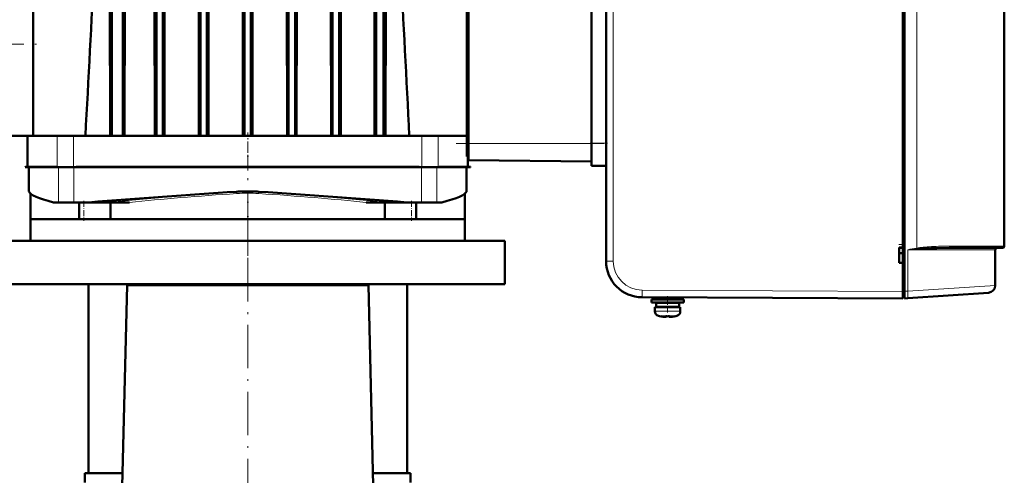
# Model space of a CAD drawing. Extents: x -1351 to 1763, y -1300 to 612.
# Tile 79 of 81: x 1411 to 1683, y 189 to 315. Entities that reach past the tile are written whole.
import ezdxf

# ---------------------------------------------------------------- set-up
doc = ezdxf.new("R2010")
doc.units = 0
doc.linetypes.add('DASHDOT', pattern=[18.5, 12, -3, 0.5, -3])

msp = doc.modelspace()

# ---------------------------------------------------------------- linework, layer by layer
at = {"color": 7, "lineweight": 50}
for p, q in [((1414.56, 454.48), (1414.56, 283.08)), ((1436.31, 283.08), (1436.31, 453.61)), ((1439.31, 283.08), (1439.31, 453.61)), ((1448.57, 283.08), (1448.57, 453.52)), ((1450.37, 453.74), (1450.37, 283.08)), ((1460.74, 283.08), (1460.74, 453.55)), ((1462.54, 283.08), (1462.54, 453.67)), ((1472.91, 283.08), (1472.91, 453.61)), ((1474.71, 283.08), (1474.71, 453.61)), ((1485.08, 283.08), (1485.08, 453.67)), ((1486.88, 283.08), (1486.88, 453.55)), ((1497.25, 453.74), (1497.25, 283.08)), ((1499.05, 283.08), (1499.05, 453.52)), ((1509.31, 283.08), (1509.31, 453.82)), ((1511.32, 283.08), (1511.32, 453.51)), ((1654.81, 240.07), (1654.81, 424.08)), ((1655.21, 424.05), (1655.21, 240.1)), ((1572.81, 415.7), (1572.81, 248.45)), ((1682.81, 411.58), (1682.81, 252.58)), ((1682.81, 264.08), (1682.81, 400.08)), ((1534.31, 358.08), (1534.31, 283.08)), ((1534.81, 280.98), (1534.81, 350.78)), ((1568.81, 280.99), (1568.81, 350.76)), ((1654.81, 252.23), (1654.81, 331.93)), ((1435.79, 283.08), (1435.7, 330.12)), ((1439.78, 283.08), (1439.86, 330.12)), ((1448.11, 283.08), (1448.03, 330.12)), ((1450.79, 283.08), (1450.86, 330.12)), ((1460.31, 283.08), (1460.25, 330.12)), ((1462.94, 283.08), (1463.01, 330.12)), ((1472.5, 283.08), (1472.44, 330.12)), ((1475.12, 283.08), (1475.18, 330.12)), ((1484.67, 283.08), (1484.61, 330.12)), ((1487.3, 283.08), (1487.37, 330.12)), ((1496.83, 283.08), (1496.76, 330.12)), ((1499.51, 283.08), (1499.58, 330.12)), ((1508.86, 283.08), (1508.78, 330.12)), ((1511.86, 283.08), (1511.95, 330.12)), ((1407.64, 283.08), (1414.56, 283.08)), ((1412.99, 274.48), (1412.99, 283.08)), ((1417.97, 283.08), (1414.56, 283.08)), ((1421.2, 283.08), (1417.97, 283.08)), ((1425.68, 283.08), (1421.2, 283.08)), ((1436.17, 283.08), (1425.68, 283.08)), ((1436.31, 283.08), (1436.17, 283.08)), ((1439.31, 283.08), (1436.31, 283.08)), ((1439.31, 283.08), (1439.47, 283.08)), ((1448.3, 283.08), (1439.47, 283.08)), ((1448.57, 283.08), (1448.3, 283.08)), ((1448.57, 283.08), (1450.37, 283.08)), ((1450.37, 283.08), (1450.62, 283.08)), ((1460.42, 283.08), (1450.62, 283.08)), ((1460.74, 283.08), (1460.42, 283.08)), ((1462.54, 283.08), (1460.74, 283.08)), ((1462.54, 283.08), (1462.85, 283.08)), ((1472.57, 283.08), (1462.85, 283.08)), ((1472.91, 283.08), (1472.57, 283.08)), ((1472.91, 283.08), (1474.71, 283.08)), ((1474.71, 283.08), (1475.05, 283.08)), ((1484.76, 283.08), (1475.05, 283.08)), ((1485.08, 283.08), (1484.76, 283.08)), ((1486.88, 283.08), (1485.08, 283.08)), ((1486.88, 283.08), (1487.2, 283.08)), ((1497, 283.08), (1487.2, 283.08)), ((1497.25, 283.08), (1497, 283.08)), ((1497.25, 283.08), (1499.05, 283.08)), ((1499.05, 283.08), (1499.31, 283.08)), ((1509.18, 283.08), (1499.31, 283.08)), ((1509.31, 283.08), (1509.18, 283.08)), ((1509.31, 283.08), (1511.32, 283.08)), ((1511.32, 283.08), (1511.48, 283.08)), ((1521.94, 283.08), (1511.48, 283.08)), ((1526.42, 283.08), (1521.94, 283.08)), ((1529.48, 283.08), (1526.42, 283.08)), ((1534.31, 283.08), (1529.48, 283.08)), ((1534.31, 281.38), (1534.31, 283.08)), ((1534.31, 277.38), (1534.31, 281.38)), ((1534.81, 280.98), (1534.81, 276.38)), ((1568.81, 280.99), (1568.81, 276.6)), ((1534.31, 277.38), (1534.81, 277.38)), ((1534.62, 274.48), (1534.62, 277.38)), ((1534.81, 276.38), (1568.81, 275.98)), ((1568.81, 276.6), (1568.81, 274.78)), ((1572.81, 274.78), (1568.81, 274.78)), ((1412.38, 274.48), (1412.37, 274.38)), ((1412.37, 274.38), (1413.83, 274.38)), ((1412.38, 274.48), (1413.66, 274.48)), ((1413.36, 274.38), (1413.36, 267.72)), ((1413.66, 274.48), (1414.41, 274.48)), ((1413.83, 274.38), (1415.3, 274.38)), ((1414.41, 274.48), (1415.33, 274.48)), ((1415.3, 274.38), (1419.5, 274.38)), ((1415.33, 274.48), (1419.53, 274.48)), ((1419.5, 274.38), (1420.97, 274.38)), ((1419.53, 274.48), (1420.94, 274.48)), ((1420.97, 274.38), (1420.94, 274.48)), ((1421.2, 274.38), (1420.97, 274.38)), ((1425.68, 274.38), (1421.2, 274.38)), ((1426.34, 274.38), (1425.68, 274.38)), ((1426.34, 274.38), (1428.85, 274.38)), ((1426.41, 274.48), (1428.86, 274.48)), ((1428.85, 274.38), (1444.82, 274.38)), ((1428.85, 274.38), (1519.29, 274.38)), ((1428.86, 274.48), (1444.83, 274.48)), ((1441.08, 274.38), (1449.41, 274.38)), ((1444.82, 274.38), (1453.24, 274.38)), ((1444.83, 274.48), (1449.69, 274.48)), ((1449.69, 274.48), (1454.56, 274.48)), ((1453.24, 274.38), (1473.81, 274.38)), ((1454.56, 274.48), (1473.81, 274.48)), ((1493.06, 274.48), (1473.81, 274.48)), ((1473.81, 274.38), (1494.38, 274.38)), ((1493.06, 274.48), (1497.93, 274.48)), ((1494.38, 274.38), (1502.79, 274.38)), ((1497.93, 274.48), (1502.79, 274.48)), ((1502.79, 274.48), (1518.76, 274.48)), ((1502.79, 274.38), (1518.77, 274.38)), ((1518.76, 274.48), (1521.21, 274.48)), ((1518.77, 274.38), (1521.28, 274.38)), ((1521.94, 274.38), (1521.28, 274.38)), ((1526.42, 274.38), (1521.94, 274.38)), ((1526.08, 274.38), (1534.02, 274.38)), ((1526.65, 274.38), (1526.42, 274.38)), ((1526.65, 274.38), (1526.67, 274.48)), ((1526.65, 274.38), (1528.11, 274.38)), ((1526.67, 274.48), (1528.08, 274.48)), ((1528.08, 274.48), (1532.28, 274.48)), ((1528.11, 274.38), (1532.31, 274.38)), ((1532.28, 274.48), (1533.2, 274.48)), ((1532.31, 274.38), (1533.79, 274.38)), ((1533.2, 274.48), (1533.95, 274.48)), ((1533.79, 274.38), (1534.92, 274.38)), ((1534.92, 274.48), (1533.95, 274.48)), ((1534.26, 274.38), (1534.26, 267.72)), ((1535.04, 274.48), (1534.92, 274.48)), ((1534.92, 274.38), (1535.08, 274.38)), ((1535.1, 274.48), (1535.04, 274.48)), ((1535.08, 274.38), (1535.19, 274.38)), ((1535.14, 274.48), (1535.1, 274.48)), ((1535.14, 274.48), (1535.31, 274.48)), ((1535.35, 274.38), (1535.19, 274.38)), ((1535.35, 274.38), (1535.31, 274.48)), ((1413.38, 267.67), (1413.36, 267.72)), ((1413.39, 267.62), (1413.38, 267.67)), ((1413.81, 267.08), (1413.81, 260.08)), ((1533.81, 267.08), (1533.81, 260.08)), ((1534.24, 267.67), (1534.22, 267.62)), ((1534.22, 267.62), (1534.24, 267.67)), ((1420.18, 264.68), (1421.53, 264.68)), ((1421.53, 264.68), (1425.82, 264.68)), ((1425.82, 264.68), (1425.82, 264.68)), ((1425.82, 264.68), (1429.88, 264.68)), ((1427.27, 264.68), (1427.27, 260.08)), ((1429.88, 264.68), (1436.16, 264.68)), ((1435.94, 264.68), (1435.94, 260.08)), ((1436.16, 264.68), (1436.35, 264.68)), ((1436.35, 264.68), (1436.77, 264.68)), ((1436.77, 264.68), (1438.18, 264.68)), ((1438.18, 264.68), (1441.12, 264.68)), ((1509.44, 264.68), (1506.49, 264.68)), ((1510.84, 264.68), (1509.44, 264.68)), ((1511.26, 264.68), (1510.84, 264.68)), ((1511.46, 264.68), (1511.26, 264.68)), ((1517.74, 264.68), (1511.46, 264.68)), ((1511.67, 264.68), (1511.67, 260.08)), ((1517.74, 264.68), (1521.8, 264.68)), ((1520.35, 264.68), (1520.35, 260.08)), ((1521.8, 264.68), (1526.08, 264.68)), ((1526.08, 264.68), (1527.44, 264.68)), ((1682.81, 253.88), (1682.81, 264.08)), ((1427.27, 260.08), (1413.81, 260.08)), ((1413.82, 254.08), (1413.82, 260.08)), ((1427.28, 260.08), (1435.95, 260.08)), ((1435.94, 260.08), (1433.64, 260.08)), ((1511.67, 260.08), (1435.94, 260.08)), ((1511.67, 260.08), (1533.82, 260.08)), ((1513.98, 260.08), (1511.67, 260.08)), ((1533.81, 260.08), (1520.35, 260.08)), ((1533.82, 260.08), (1533.82, 254.08)), ((1544.82, 254.08), (1402.82, 254.08)), ((1544.82, 254.08), (1544.82, 242.08)), ((1653.81, 247.93), (1653.81, 252.23)), ((1653.81, 252.23), (1654.81, 252.23)), ((1653.81, 252.08), (1654.81, 252.14)), ((1654.81, 250.63), (1653.81, 250.63)), ((1654.81, 252.17), (1654.81, 252.23)), ((1667.57, 252.08), (1682.31, 252.08)), ((1680.31, 251.58), (1680.31, 241.72)), ((1653.81, 248.08), (1654.81, 248.01)), ((1654.81, 248.01), (1653.81, 248.08)), ((1654.81, 247.93), (1653.81, 247.93)), ((1654.81, 247.93), (1654.81, 247.98)), ((1654.81, 240.08), (1654.81, 247.93)), ((1402.82, 242.08), (1440.48, 242.08)), ((1429.81, 189.83), (1429.81, 242.08)), ((1473.81, 242.08), (1440.48, 242.08)), ((1440.48, 241.78), (1440.48, 242.08)), ((1473.81, 242.08), (1544.82, 242.08)), ((1507.14, 242.08), (1507.14, 241.78)), ((1517.81, 189.83), (1517.81, 242.08)), ((1438.01, 141.68), (1440.48, 241.78)), ((1507.14, 241.78), (1440.48, 241.78)), ((1507.14, 241.78), (1509.6, 141.68)), ((1654.81, 238.38), (1654.81, 240.07)), ((1655.21, 238.1), (1655.21, 240.1)), ((1678.45, 239.73), (1656.12, 238.17)), ((1582.76, 238.45), (1654.81, 238.08)), ((1589.81, 237.83), (1585.31, 237.83)), ((1585.31, 237.83), (1585.31, 237.03)), ((1589.81, 237.03), (1585.31, 237.03)), ((1589.81, 236.93), (1586.66, 236.93)), ((1586.66, 235.83), (1586.66, 236.93)), ((1587.81, 238.43), (1587.81, 237.83)), ((1587.81, 237.03), (1587.81, 236.93)), ((1594.31, 237.83), (1589.81, 237.83)), ((1594.31, 237.03), (1589.81, 237.03)), ((1592.96, 236.93), (1589.81, 236.93)), ((1591.81, 238.41), (1591.81, 237.83)), ((1591.81, 238.41), (1591.81, 237.83)), ((1591.81, 237.03), (1591.81, 236.93)), ((1591.81, 237.03), (1591.81, 236.93)), ((1592.96, 235.83), (1592.96, 236.93)), ((1592.96, 235.83), (1592.96, 236.93)), ((1594.31, 237.03), (1594.31, 237.83)), ((1594.31, 237.03), (1594.31, 237.83)), ((1654.81, 238.38), (1655.21, 238.38)), ((1656.12, 238.17), (1655.21, 238.1)), ((1586.31, 235.73), (1589.81, 235.73)), ((1586.31, 235.73), (1586.31, 234.6)), ((1589.81, 235.83), (1586.66, 235.83)), ((1587.81, 235.83), (1587.81, 235.73)), ((1592.96, 235.83), (1589.81, 235.83)), ((1589.81, 235.73), (1593.31, 235.73)), ((1591.81, 235.83), (1591.81, 235.73)), ((1591.81, 235.83), (1591.81, 235.73)), ((1593.31, 234.6), (1593.31, 235.73)), ((1593.31, 234.6), (1593.31, 235.73)), ((1587.88, 233.19), (1587.89, 233.2)), ((1589.31, 233.05), (1589.31, 233.2)), ((1590.31, 233.2), (1590.31, 233.05)), ((1591.73, 233.2), (1591.74, 233.19)), ((1428.81, 189.83), (1439.2, 189.83)), ((1428.81, 187.33), (1428.81, 189.83)), ((1508.42, 189.83), (1518.81, 189.83)), ((1518.81, 187.33), (1518.81, 189.83))]:
    msp.add_line(p, q, dxfattribs=at)
at = {"color": 7, "lineweight": 18}
for p, q in [((1574.8, 415.7), (1574.8, 248.45)), ((1658.62, 412.1), (1658.62, 252.06)), ((1421.2, 274.38), (1421.2, 283.08)), ((1425.68, 274.38), (1425.68, 283.08)), ((1521.94, 274.38), (1521.94, 283.08)), ((1526.42, 274.38), (1526.42, 283.08)), ((1534.31, 281.38), (1534.81, 281.38)), ((1534.81, 280.98), (1568.81, 280.98)), ((1572.81, 280.99), (1568.81, 280.99)), ((1415.3, 274.38), (1415.33, 274.48)), ((1419.5, 274.38), (1419.53, 274.48)), ((1421.53, 274.38), (1421.53, 264.68)), ((1425.82, 274.38), (1425.82, 264.68)), ((1425.82, 274.38), (1425.82, 264.68)), ((1428.85, 274.38), (1428.86, 274.48)), ((1444.82, 274.38), (1444.83, 274.48)), ((1502.79, 274.38), (1502.79, 274.48)), ((1518.77, 274.38), (1518.76, 274.48)), ((1521.8, 274.38), (1521.8, 264.68)), ((1526.08, 274.38), (1526.08, 264.68)), ((1528.11, 274.38), (1528.08, 274.48)), ((1532.31, 274.38), (1532.28, 274.48)), ((1534.92, 274.48), (1534.92, 274.38)), ((1535.19, 274.38), (1535.14, 274.48)), ((1470.73, 267.62), (1470.73, 267.62)), ((1476.89, 267.62), (1476.89, 267.62)), ((1441.12, 264.68), (1441.14, 264.68)), ((1506.47, 264.68), (1506.49, 264.68)), ((1656.12, 251.58), (1673.34, 251.58)), ((1656.12, 240.16), (1656.12, 251.58)), ((1682.81, 252.58), (1667.78, 252.58)), ((1673.34, 251.58), (1680.31, 251.58)), ((1574.8, 248.45), (1572.81, 248.45)), ((1582.76, 240.45), (1654.81, 240.08)), ((1655.21, 240.07), (1654.81, 240.07)), ((1655.21, 240.1), (1656.12, 240.16)), ((1656.12, 240.16), (1680.31, 241.72)), ((1589.81, 234.6), (1586.31, 234.6)), ((1589.84, 234.6), (1589.81, 234.6)), ((1593.31, 234.6), (1589.84, 234.6)), ((1589.81, 233.35), (1587.24, 233.35)), ((1589.83, 233.35), (1589.81, 233.35)), ((1592.38, 233.35), (1589.83, 233.35))]:
    msp.add_line(p, q, dxfattribs=at)
at = {"color": 7, "linetype": 'DASHDOT', "lineweight": 18}
for p, q in [((1288.96, 308.36), (1417.52, 308.36)), ((1531.41, 280.98), (1572.21, 280.98)), ((1473.81, -151.17), (1473.81, 277.83)), ((1473.82, 261.88), (1473.82, 240.28))]:
    msp.add_line(p, q, dxfattribs=at)
at = {"color": 7, "linetype": 'DASHDOT', "lineweight": 18, "ltscale": 0.261}
msp.add_line((1473.81, 273.51), (1473.81, 283.95), dxfattribs=at)
at = {"color": 7, "linetype": 'DASHDOT', "lineweight": 18, "ltscale": 0.120013}
msp.add_line((1573.21, 280.99), (1568.41, 280.99), dxfattribs=at)
at = {"color": 7, "linetype": 'DASHDOT', "lineweight": 18, "ltscale": 0.214392}
msp.add_line((1473.81, 267.94), (1473.81, 259.36), dxfattribs=at)
at = {"color": 7, "linetype": 'DASHDOT', "lineweight": 18, "ltscale": 0.138016}
for p, q in [((1428.55, 265.14), (1428.55, 259.62)), ((1519.06, 265.14), (1519.06, 259.62))]:
    msp.add_line(p, q, dxfattribs=at)
at = {"color": 7, "linetype": 'DASHDOT', "lineweight": 18, "ltscale": 0.030014}
msp.add_line((1654.91, 253.08), (1653.71, 253.08), dxfattribs=at)
at = {"color": 7, "linetype": 'DASHDOT', "lineweight": 18, "ltscale": 0.012003}
msp.add_line((1654.77, 240.07), (1655.25, 240.07), dxfattribs=at)
at = {"color": 7, "linetype": 'DASHDOT', "lineweight": 18, "ltscale": 0.114894}
msp.add_line((1589.81, 234.21), (1589.81, 238.81), dxfattribs=at)
at = {"color": 7, "linetype": 'DASHDOT', "lineweight": 18, "ltscale": 0.000746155}
msp.add_line((1588.81, 233.05), (1588.81, 233.02), dxfattribs=at)
at = {"color": 7, "linetype": 'DASHDOT', "lineweight": 18, "ltscale": 0.000956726}
msp.add_line((1590.81, 233.05), (1590.81, 233.01), dxfattribs=at)
at = {"color": 7, "lineweight": 18}
for points in [[(1470.78, 267.12), (1470.74, 267.56), (1470.73, 267.61), (1470.73, 267.62), (1470.73, 267.62)], [(1476.83, 267.12), (1476.88, 267.56), (1476.88, 267.61), (1476.89, 267.62), (1476.89, 267.62)], [(1667.72, 252.22), (1667.65, 252.12), (1667.61, 252.09), (1667.57, 252.08)]]:
    msp.add_lwpolyline(points, dxfattribs=at)
at = {"color": 7, "lineweight": 50}
for points in [[(1658.66, 251.82), (1659.9, 251.91), (1662.38, 252.02), (1664.17, 252.05), (1667.57, 252.08)], [(1588.81, 233.05), (1589, 233.03), (1589.24, 233.03), (1589.29, 233.03), (1589.3, 233.04), (1589.31, 233.04), (1589.31, 233.04), (1589.31, 233.05)], [(1590.81, 233.05), (1590.48, 233.02), (1590.36, 233.03), (1590.32, 233.03), (1590.31, 233.04), (1590.31, 233.04), (1590.31, 233.04), (1590.31, 233.05)], [(1590.36, 233.03), (1590.33, 233.03), (1590.32, 233.04), (1590.31, 233.04), (1590.31, 233.04), (1590.31, 233.05)]]:
    msp.add_lwpolyline(points, dxfattribs=at)
for centre, radius, start, end in [((32941.4, -1379.63), 31556.26, 176.89414, 176.979682), ((-35142.79, -1601.96), 36709.67, 2.943425, 3.016951), ((1427.78, 273.43), 1.73, 142.4763, 146.5542), ((1519.84, 273.43), 1.73, 33.4451, 37.5226), ((1612.53, -1983.82), 2255.9, 93.60396, 94.64418), ((1473.81, 218.84), 48.88, 92.5447, 93.6151), ((1473.8, 218.76), 48.96, 89.9885, 92.5281), ((1473.82, 218.76), 48.96, 87.4723, 90.0121), ((1473.81, 218.84), 48.88, 86.3849, 87.4554), ((1335.09, -1983.78), 2255.86, 85.35582, 86.39605), ((1542.24, 264.98), 8.44, 161.0396, 161.375), ((1680.81, 251.58), 0.5, 89.9991, 180), ((1682.31, 252.58), 0.5, 270, 360), ((1582.81, 248.45), 10, 180, 269.7001), ((1582.72, 248.26), 9.78, 243.4151, 246.0177), ((1678.31, 241.72), 2, 274, 360), ((1587.61, 234.6), 1.3, 180, 253.3985), ((1592.01, 234.6), 1.3, 286.6016, 360), ((1592.01, 234.6), 1.3, 286.6016, 360), ((1589.81, 241.98), 9, 253.3985, 257.6222), ((1589.81, 241.98), 8.99, 257.6503, 263.6107), ((1589.81, 241.98), 8.99, 257.6503, 263.6107), ((1589.24, 236.82), 3.8, 263.4156, 267.7409), ((1589.81, 243.09), 9.9, 267.106, 272.8938), ((1589.81, 243.09), 9.9, 267.1058, 272.8956), ((1589.81, 243.09), 9.9, 270.0001, 272.894), ((1589.81, 243.09), 9.9, 269.9993, 272.8942), ((1590.35, 237.06), 4.04, 273.1531, 276.4827), ((1589.81, 241.98), 8.99, 276.3897, 282.3492), ((1589.81, 241.98), 8.99, 276.3893, 282.3497), ((1589.81, 241.98), 8.99, 276.3897, 282.3492), ((1589.81, 241.98), 8.99, 276.3893, 282.3497), ((1589.81, 241.98), 9, 282.3778, 286.6016), ((1589.81, 241.98), 9, 282.3778, 286.6016)]:
    msp.add_arc(centre, radius, start, end, dxfattribs=at)
at = {"color": 7, "lineweight": 18}
for centre, radius, start, end in [((1415.09, 276.65), 2.6, 236.7914, 241.0584), ((1438.71, 474.08), 200.23, 274.161, 274.5384), ((1508.95, 474.68), 200.83, 265.4632, 265.8395), ((1532.53, 276.65), 2.6, 298.9433, 303.2117), ((1473.81, 220.17), 47.55, 92.616, 93.7164), ((1473.81, 220.95), 46.27, 90.0005, 93.7496), ((1473.81, 220.96), 46.26, 86.2507, 90.0001), ((1473.81, 220.17), 47.55, 86.2838, 87.3842), ((1682.35, 122.08), 132.13, 100.3438, 101.4477), ((1684.75, -36.97), 289.96, 95.1624, 95.6662), ((1662.29, 230.35), 22.01, 95.0188, 99.5802), ((1652.29, 250.92), 6.43, 8.0047, 10.1715), ((1665.6, 196.18), 56.35, 92.9608, 95.3386), ((1667.56, 157.93), 94.65, 89.8659, 92.9473), ((1666.83, 252.56), 0.95, 339.4319, 1.2068), ((1582.8, 248.45), 8, 180.0047, 269.6954)]:
    msp.add_arc(centre, radius, start, end, dxfattribs=at)
at = {"color": 7, "lineweight": 50}
for centre, major_axis, ratio, start_param, end_param in [((1558.67, 258.83), (145.3, -9.02), 0.061555, 3.166648, 3.452955), ((1389.1, 258.84), (145.15, 9.01), 0.061587, 5.971656, 6.258115), ((1654.82, 240.08), (0.01, 2), 0.005236, 1.570824, 3.141593)]:
    msp.add_ellipse(centre, major_axis=major_axis, ratio=ratio, start_param=start_param, end_param=end_param, dxfattribs=at)
at = {"color": 7, "lineweight": 18}
for centre, major_axis, ratio, start_param, end_param in [((1473.71, 264.08), (60.4, 3.75), 0.061557, 1.616444, 2.237976), ((1473.83, 263.57), (60.03, 3.76), 0.06216, 1.617679, 2.14265), ((1473.79, 263.57), (60.03, -3.76), 0.062161, 0.998937, 1.523897), ((1473.9, 264.08), (60.4, -3.75), 0.061558, 0.903616, 1.525142), ((1582.77, 240.45), (-0.01, -2), 0.005236, 4.712416, 6.283185), ((1655.98, 240.16), (-0.14, 2), 0.069587, 3.141593, 4.707523)]:
    msp.add_ellipse(centre, major_axis=major_axis, ratio=ratio, start_param=start_param, end_param=end_param, dxfattribs=at)

doc.saveas('drawing.dxf')
